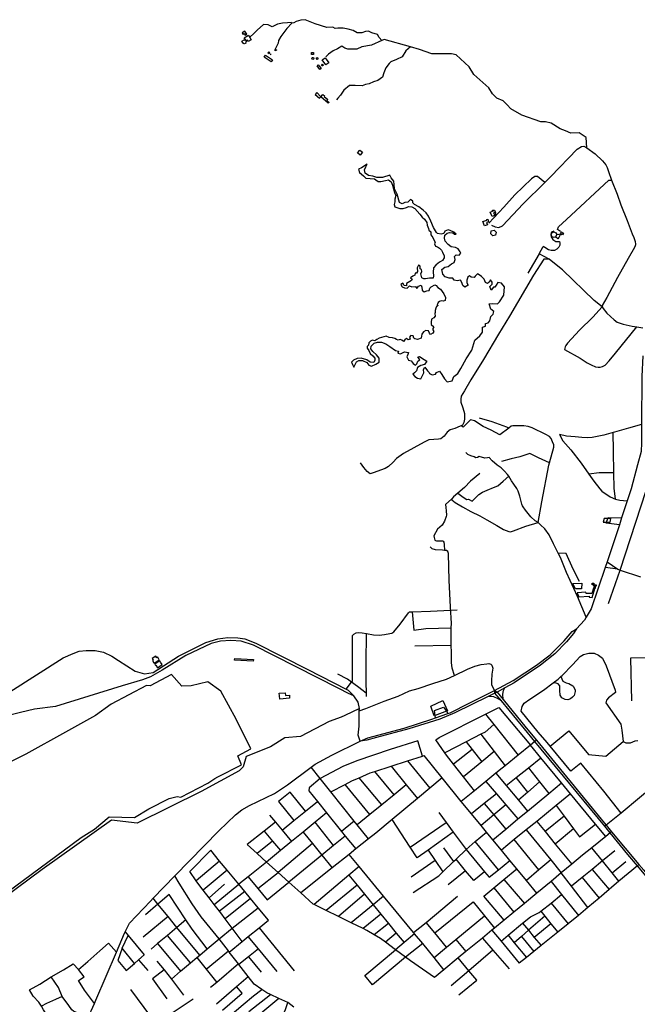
# Model space of a CAD drawing. Header units: millimetres. Extents: x 664923 to 767831, y 3118803 to 3207600.
# Tile 79 of 256: x 721449 to 723628, y 3142895 to 3146370. Entities that reach past the tile are written whole.
import ezdxf

# ---------------------------------------------------------------- set-up
doc = ezdxf.new("R2010")
doc.units = ezdxf.units.MM
for name, color, linetype in [('buildings', 5, 'Continuous'), ('roads_2', 2, 'Continuous'), ('roads_3', 3, 'Continuous'), ('water', 7, 'Continuous')]:
    doc.layers.add(name, color=color, linetype=linetype)

msp = doc.modelspace()

# ---------------------------------------------------------------- linework, layer by layer
at = {"layer": 'buildings'}
for points in [[(722241.45, 3146321.18), (722244.93, 3146315.51), (722250.64, 3146318.97), (722243.74, 3146330.22), (722233.36, 3146323.92), (722236.78, 3146318.34), (722241.45, 3146321.18)], [(722245.47, 3146299.81), (722241.39, 3146306.61), (722255.87, 3146315.22), (722265.61, 3146299), (722255.35, 3146292.9), (722253.82, 3146295.44), (722252.26, 3146298.07), (722248.03, 3146295.55), (722245.47, 3146299.81)], [(722233.12, 3146294.56), (722241.2, 3146299.33), (722242.1, 3146297.82), (722245.47, 3146299.81), (722248.03, 3146295.55), (722252.26, 3146298.07), (722253.82, 3146295.44), (722245.6, 3146290.57), (722247.34, 3146287.66), (722242.13, 3146284.58), (722241.32, 3146285.94), (722239.76, 3146285.02), (722238.77, 3146286.67), (722238.08, 3146286.26), (722233.12, 3146294.56)], [(722315.94, 3146244.66), (722340.31, 3146228.11), (722335.72, 3146221.42), (722311.36, 3146237.98), (722315.94, 3146244.66)], [(722324.81, 3146253.18), (722326.4, 3146255.17), (722327.69, 3146256.8), (722331.47, 3146253.82), (722330.33, 3146252.38), (722328.59, 3146250.19), (722324.81, 3146253.18)], [(722351.63, 3146265.56), (722355.38, 3146263.9), (722353.78, 3146260.3), (722350.03, 3146261.95), (722351.63, 3146265.56)], [(722478.82, 3146254.87), (722485.79, 3146254.86), (722485.79, 3146247.28), (722478.81, 3146247.29), (722478.82, 3146254.87)], [(722486.59, 3146233.47), (722485.57, 3146231.16), (722483, 3146230.05), (722480.39, 3146231.06), (722479.32, 3146233.08), (722479.27, 3146233.62), (722480.29, 3146236.22), (722482.86, 3146237.33), (722483.01, 3146237.33), (722485.48, 3146236.31), (722486.59, 3146233.76), (722486.59, 3146233.47)], [(722494.81, 3146234.42), (722498.38, 3146236.93), (722501.62, 3146232.37), (722498.04, 3146229.85), (722494.81, 3146234.42)], [(722497.93, 3146207.1), (722502.48, 3146210.57), (722511.96, 3146198.26), (722507.42, 3146194.8), (722497.93, 3146207.1)], [(722518.5, 3146208.09), (722518.09, 3146207.74), (722516.53, 3146207.23), (722514.52, 3146208.01), (722513.66, 3146209.98), (722513.67, 3146210.27), (722514.45, 3146211.97), (722516.42, 3146212.83), (722518.36, 3146212.11), (722518.42, 3146212.05), (722519.29, 3146210.09), (722518.5, 3146208.09)], [(722516.1, 3146228.54), (722526.14, 3146235.84), (722539.28, 3146217.95), (722529.23, 3146210.65), (722516.1, 3146228.54)], [(722497.33, 3146112.8), (722491.4, 3146106.56), (722506.07, 3146092.76), (722511.77, 3146098.47), (722497.33, 3146112.8)], [(722511.77, 3146098.47), (722518.77, 3146106.33), (722524.58, 3146101.21), (722523.19, 3146099.67), (722535.88, 3146088.48), (722532.79, 3146085.01), (722540.12, 3146078.54), (722537.58, 3146075.69), (722511.77, 3146098.47)], [(722648.34, 3145910.17), (722658.14, 3145902.19), (722649.91, 3145892.18), (722640.1, 3145900.15), (722648.34, 3145910.17)], [(723109.02, 3145691.11), (723120.74, 3145696.03), (723116.6, 3145695.9), (723116.69, 3145698), (723123.38, 3145698.06), (723126.81, 3145690.14), (723124.43, 3145688.88), (723123.56, 3145690.38), (723120.53, 3145688.49), (723122.76, 3145683.91), (723124.83, 3145679.65), (723116.05, 3145675.65), (723109.02, 3145691.11)], [(723083.19, 3145658.1), (723097, 3145662.64), (723096.24, 3145664.92), (723099.91, 3145666.13), (723102.98, 3145656.89), (723096.2, 3145654.66), (723099.09, 3145645.95), (723088.39, 3145642.43), (723083.19, 3145658.1)], [(723112.5, 3145625.35), (723122.13, 3145627.75), (723129.95, 3145620.74), (723127.05, 3145610.21), (723117.67, 3145607.94), (723110.6, 3145614.95), (723112.5, 3145625.35)], [(723340.53, 3145604.76), (723339.35, 3145603.72), (723333.72, 3145601.81), (723326.78, 3145604.5), (723323.85, 3145610.58), (723323.8, 3145611.3), (723326.52, 3145618.19), (723332.57, 3145621.11), (723333.35, 3145621.15), (723340.27, 3145618.45), (723343.25, 3145611.67), (723340.53, 3145604.76)], [(723343.25, 3145611.67), (723357.83, 3145614), (723359.05, 3145615.51), (723356.52, 3145618.05), (723360.55, 3145621.33), (723362.45, 3145619.27), (723367.71, 3145616.66), (723363.72, 3145611.53), (723361.2, 3145613.96), (723358.9, 3145611.2), (723353.81, 3145611.1), (723353.42, 3145605.79), (723351.27, 3145601.32), (723346.64, 3145597.28), (723339.35, 3145603.72), (723340.53, 3145604.76), (723343.25, 3145611.67)], [(723533.98, 3144609.75), (723510.97, 3144610.12), (723507, 3144596.99), (723531.23, 3144596.66), (723533.98, 3144609.75)], [(723432.46, 3144381.62), (723430.82, 3144361.95), (723409.46, 3144361.17), (723400.54, 3144380.76), (723432.46, 3144381.62)], [(723475.43, 3144363.82), (723473.23, 3144363.85), (723467.61, 3144345.66), (723446.6, 3144344.8), (723446.24, 3144349.74), (723415.32, 3144348.09), (723421.21, 3144333.77), (723457.46, 3144335.43), (723457.6, 3144332.86), (723467.76, 3144331.29), (723477.49, 3144362.64), (723475.45, 3144362.54), (723475.43, 3144363.82)], [(723468.05, 3144381.92), (723473.86, 3144382.15), (723474.1, 3144376.25), (723468.29, 3144376.02), (723468.05, 3144381.92)], [(723474.1, 3144376.25), (723482.54, 3144376.24), (723482.55, 3144370.6), (723474.25, 3144370.6), (723474.1, 3144376.25)], [(723475.35, 3144367.92), (723479.38, 3144368.24), (723479.35, 3144362.75), (723477.49, 3144362.64), (723475.45, 3144362.54), (723475.43, 3144363.82), (723475.35, 3144367.92)], [(721941.49, 3144111.01), (721935.97, 3144120.34), (721933.14, 3144118.54), (721929.22, 3144124.63), (721916.25, 3144116.36), (721920.22, 3144110.2), (721917.49, 3144108.46), (721922.43, 3144100.81), (721923.25, 3144099.68), (721941.49, 3144111.01)], [(721943.65, 3144107.28), (721925.49, 3144096.03), (721928.38, 3144091.48), (721929.27, 3144092.04), (721934.79, 3144083.37), (721951.92, 3144094.18), (721946.22, 3144103.13), (721946.14, 3144103.35), (721943.65, 3144107.28)], [(722207.56, 3144115.95), (722273.48, 3144112.77), (722273.2, 3144106.98), (722207.28, 3144110.16), (722207.56, 3144115.95)], [(722364.11, 3143993.18), (722385.48, 3143995.19), (722386.4, 3143985.56), (722400.22, 3143986.65), (722401.21, 3143975.4), (722366.12, 3143972.32), (722365.12, 3143983.55), (722365.03, 3143983.55), (722364.11, 3143993.18)]]:
    msp.add_lwpolyline(points, close=True, dxfattribs=at)
at = {"layer": 'roads_2'}
for points in [[(723646.97, 3145183.42), (723643.11, 3145111.19), (723642.17, 3144941.11), (723641.82, 3144876.83), (723641.25, 3144846.31), (723628.8, 3144799.87), (723605.92, 3144714.51), (723592.17, 3144672.69), (723572.22, 3144612.09), (723564.39, 3144587.88), (723521.37, 3144457.57), (723514.31, 3144436.8), (723464.37, 3144290.75), (723447.56, 3144262.08), (723441.04, 3144250.96), (723412.97, 3144220.65)], [(723123.36, 3144003.16), (723189.82, 3144038.63), (723271.79, 3144092.25), (723320.6, 3144128.76), (723369.35, 3144178.55), (723397.75, 3144210.83), (723412.97, 3144220.65)], [(723412.97, 3144220.65), (723402.71, 3144203.99), (723377.74, 3144174.86), (723336.97, 3144132.73), (723285.7, 3144092.71), (723193.46, 3144030.43), (723159.88, 3144012.7), (723133.12, 3143997.44)], [(721688.89, 3142844.64), (721712.68, 3142897.91), (721718, 3142909.82), (721790.06, 3143079.21), (721818.69, 3143146.51), (721820.8, 3143150.66), (721836.91, 3143182.25), (721910.2, 3143259.89), (721919.6, 3143269.57), (721996.26, 3143348.51), (722151.39, 3143508.21), (722210.3, 3143564.06), (722233.23, 3143582.19), (722259.77, 3143596.86), (722348.45, 3143638.91), (722393.54, 3143670.01), (722476.97, 3143732.06), (722491.29, 3143742.72), (722550.19, 3143775.28), (722649.95, 3143824.05)]]:
    msp.add_lwpolyline(points, dxfattribs=at)
at = {"layer": 'roads_3'}
for points in [[(722726.47, 3146297.01), (722717.46, 3146307.48), (722711.29, 3146318.53), (722691.55, 3146324.09), (722679.89, 3146329.45), (722668.69, 3146328.89), (722656.5, 3146324.13), (722639.68, 3146323.81), (722625.86, 3146331.56), (722607.89, 3146336.46), (722590.3, 3146340.3), (722571.37, 3146339.95), (722561.58, 3146338.72), (722553.06, 3146343.79), (722532.04, 3146343.04), (722490.78, 3146355.86), (722456.51, 3146370.22), (722440.78, 3146368.52), (722424.73, 3146364.03), (722416.41, 3146359), (722408.73, 3146357.45), (722406.85, 3146360.63), (722393.98, 3146358.92), (722376.16, 3146357.84), (722358.87, 3146354.31), (722339.97, 3146344.58), (722325.95, 3146351.71), (722309.31, 3146353.61), (722287.13, 3146333.23), (722275.21, 3146321.41), (722261.08, 3146308.57)], [(722408.73, 3146357.45), (722391, 3146339.43), (722370.71, 3146310.45), (722362.2, 3146297.3), (722360.64, 3146286.81), (722347.37, 3146260.97)], [(723450.08, 3145918.32), (723446.6, 3145954.76), (723422.8, 3145971.4), (723393.37, 3145969.8), (723374.29, 3145978.16), (723354.88, 3145984.76), (723323.29, 3146005.09), (723303.22, 3146009.94), (723287.44, 3146009.98), (723220.74, 3146033.49), (723181.76, 3146055.77), (723168.51, 3146069.81), (723153.88, 3146083.83), (723132.32, 3146092.84), (723116.25, 3146108.58), (723103.58, 3146129.61), (723050.45, 3146177.09), (723034.86, 3146204.35), (722988.15, 3146246), (722972.3, 3146249.89), (722902.88, 3146250.32), (722859.84, 3146264.5), (722828.1, 3146274.36), (722734.71, 3146300.85), (722726.47, 3146297.01), (722690.23, 3146280.13), (722656.34, 3146273.91), (722638.25, 3146266.24), (722606.71, 3146265.64), (722595.77, 3146269.97), (722585.13, 3146276.4), (722570.22, 3146267.75), (722554.24, 3146259.77), (722537.98, 3146248.3), (722528.7, 3146239.06)], [(722828.1, 3146274.36), (722811.52, 3146260.15), (722798.25, 3146239.32), (722777.76, 3146229.17), (722758.62, 3146221.83), (722752.07, 3146215.78), (722740.79, 3146200.23), (722733.07, 3146182.29), (722729.15, 3146167.22), (722712.53, 3146156.1), (722697.21, 3146150.92), (722682.26, 3146144.36), (722668.63, 3146142.01), (722657.16, 3146136.57), (722632.95, 3146137.5), (722611.91, 3146137.8), (722592.24, 3146121.74), (722580.31, 3146103.73), (722571.4, 3146092.74), (722566.93, 3146087.73)], [(722336.04, 3146249.95), (722332.44, 3146245.7)], [(723301.33, 3145795.59), (723322.35, 3145816.6), (723415.86, 3145913.35), (723430.51, 3145922.46), (723439.36, 3145924.22), (723450.08, 3145918.32), (723479.46, 3145896.9), (723505.29, 3145872.16), (723516.43, 3145857.71), (723520.71, 3145848.42), (723526.29, 3145834.35), (723536.53, 3145804.26), (723556.3, 3145754.9), (723569.35, 3145716.7), (723591.4, 3145662.08), (723609.69, 3145615.09), (723615.01, 3145601.97), (723619.6, 3145587.67), (723620.82, 3145578.44), (723620.61, 3145575.64), (723619.41, 3145571.7), (723617.29, 3145566.56), (723595.35, 3145527.61), (723558.19, 3145460.47), (723519.74, 3145389.38), (723503.53, 3145361.38), (723503.1, 3145356.61), (723506.81, 3145350.56), (723520.62, 3145334.17), (723545.49, 3145310.52), (723556.05, 3145303.07), (723577.19, 3145296.16), (723609.8, 3145288.11), (723626.21, 3145285.98), (723646.88, 3145283.3)], [(723301.33, 3145795.59), (723275.3, 3145816.32), (723266.03, 3145817.01), (723254.82, 3145809.06), (723195.63, 3145752.16), (723156.56, 3145708.78), (723104.03, 3145651.88)], [(723113.31, 3145644.69), (723126.39, 3145639.17), (723138.78, 3145636.7), (723152.14, 3145642.23), (723225.51, 3145719.8), (723301.33, 3145795.59)], [(723356.4, 3145623.12), (723346.62, 3145630.09), (723349.08, 3145638.86), (723377.43, 3145665.07), (723526.7, 3145803.52), (723536.53, 3145804.26)], [(723130.08, 3145680.73), (723126.83, 3145686.93)], [(723333.26, 3145623.42), (723324.89, 3145619.93), (723322.19, 3145612.23), (723323.84, 3145603.39), (723329.1, 3145594.61), (723340, 3145588.03), (723347.09, 3145587.18), (723353.03, 3145587.42), (723354.59, 3145583.13), (723354.38, 3145574.75), (723350.31, 3145567.02), (723343.76, 3145560.11), (723334.91, 3145556.01), (723323.62, 3145556.04), (723313.91, 3145558.56), (723301.13, 3145565.84), (723295.83, 3145569.34)], [(723280.97, 3145543.61), (723241.1, 3145475.73)], [(723316.4, 3145524.92), (723280.97, 3145543.61), (723295.83, 3145569.34)], [(723503.1, 3145356.61), (723475.93, 3145379.17), (723363.53, 3145487.92), (723335.61, 3145509.57), (723316.4, 3145524.92), (723297.48, 3145525.15), (723261.3, 3145469.05), (723176.76, 3145324.08), (723138.32, 3145260.43), (723084.64, 3145170.65), (723040.88, 3145098.76), (723017.66, 3145060.9), (723006.07, 3145041.3), (723004.89, 3145031.08), (723005.44, 3145020.2), (723011.62, 3145000.59), (723017.82, 3144980.31), (723018.54, 3144960.26), (723016.03, 3144948.3), (723010.72, 3144939.71), (723006.12, 3144937.2), (723002.94, 3144935.47), (722984.28, 3144927.64), (722967.63, 3144922.56), (722957.18, 3144914.55), (722945.82, 3144900.73), (722934.38, 3144891.33), (722926.19, 3144890.16), (722909.47, 3144888.81), (722892.06, 3144887.81), (722875.8, 3144879.68), (722802.71, 3144839.86), (722778.09, 3144822.06), (722766.38, 3144808.58), (722749.91, 3144793.3), (722737.74, 3144786.27), (722696.33, 3144770.52), (722685.78, 3144767.94), (722674.36, 3144775.21), (722662.47, 3144789.61), (722650.88, 3144806.05)], [(723503.1, 3145356.61), (723470.58, 3145320.38), (723423.87, 3145274.08), (723381, 3145228.8), (723374.88, 3145220.28), (723373.04, 3145215.21), (723371.29, 3145206.04), (723425.73, 3145175.82), (723451.17, 3145159.49), (723464.34, 3145152.29), (723480.17, 3145145.61), (723489.14, 3145144.11), (723496.38, 3145144.48), (723504.31, 3145146.56), (723513.65, 3145151.06), (723527.86, 3145165.99), (723551.02, 3145193.34), (723626.21, 3145285.98)], [(723174.69, 3144928.99), (723143.04, 3144905.27), (723111.63, 3144921.34), (723084.02, 3144935.11), (723053.24, 3144954.25), (723039.14, 3144958.4), (723012.98, 3144931.72), (723006.12, 3144937.2)], [(723447.56, 3144262.08), (723416.56, 3144334.7), (723378.06, 3144418.94), (723356.21, 3144472.22), (723348.64, 3144487.45), (723332.42, 3144520.04), (723316.08, 3144552.35), (723301.68, 3144573.16), (723285.7, 3144587.14), (723277.35, 3144595.47), (723290.32, 3144668.45), (723315.53, 3144798.42), (723317.56, 3144805.85), (723332.79, 3144861.28), (723332.96, 3144870.12), (723328.67, 3144879.89), (723323.65, 3144892.38), (723317.36, 3144899.73), (723305.29, 3144905.96), (723256.67, 3144929.52), (723242.91, 3144934.69), (723226.81, 3144936.77), (723188.9, 3144936.38), (723182.41, 3144936.26), (723174.69, 3144928.99), (723166.77, 3144932.57), (723115.86, 3144950.98), (723070.51, 3144964.06)], [(723642.17, 3144941.11), (723596.15, 3144928.71), (723546.87, 3144914.52), (723542.02, 3144913.21), (723509.15, 3144904.29), (723485.68, 3144898.74), (723468.65, 3144895.7), (723453.31, 3144894.39), (723431.42, 3144895.34), (723408.15, 3144897.62), (723377.36, 3144900.09), (723352.63, 3144906.76), (723365.36, 3144884.23), (723393.63, 3144852.47), (723430.07, 3144804.9), (723456.04, 3144766.9), (723473.63, 3144741.16), (723494.97, 3144714.71), (723501.96, 3144706.35), (723531.39, 3144686.51), (723550.34, 3144678.03), (723565.42, 3144674.92), (723592.17, 3144672.69)], [(723544.7, 3144770.52), (723543.22, 3144848.71), (723542.02, 3144913.21)], [(723072.35, 3144769.21), (723039.29, 3144742.15), (723018.45, 3144719.65), (722994.31, 3144699.17), (722978.74, 3144685.97), (722972.83, 3144679.37), (722973.86, 3144676.03), (722985.65, 3144666.15), (723010.82, 3144650.77), (723040.61, 3144634.27), (723072.29, 3144619.73), (723096.47, 3144605.04), (723131.88, 3144585.29), (723155.1, 3144571.3), (723174.57, 3144563.99), (723180.13, 3144563.37), (723191.43, 3144566.47), (723234.61, 3144582.67), (723277.35, 3144595.47), (723266.91, 3144601.88), (723252.47, 3144615.88), (723233.06, 3144639.3), (723224.48, 3144650.53), (723222.02, 3144654.21), (723220.36, 3144660.3), (723213.35, 3144688.21), (723207.7, 3144706.8), (723202.4, 3144716.21), (723191.69, 3144731.14), (723184.29, 3144743.4), (723173.96, 3144759.25), (723169.86, 3144765.56), (723159.22, 3144777.08), (723147.72, 3144789.27), (723133.7, 3144798.35), (723115.66, 3144812.96), (723105.19, 3144824.83), (723099.74, 3144824.05), (723089.68, 3144823.18), (723086.09, 3144823.62), (723073.36, 3144827.8), (723069.76, 3144828.58), (723063.83, 3144825.75), (723058.56, 3144824.46), (723052.03, 3144827.06), (723040.68, 3144831.09), (723029.64, 3144836.31), (723022.35, 3144842.97)], [(723317.56, 3144805.85), (723278.79, 3144824.28), (723248.79, 3144839.58), (723213.27, 3144827.6), (723182.25, 3144820.04), (723148.36, 3144810.51)], [(722994.31, 3144699.17), (723013.16, 3144684.69), (723025.94, 3144677.45), (723032.43, 3144677.91), (723044.52, 3144670.99), (723068, 3144694.56), (723081.86, 3144702.99), (723097.8, 3144709.75), (723120.87, 3144719.38), (723135.11, 3144725.77), (723154.29, 3144741.09), (723173.96, 3144759.25)], [(723550.34, 3144678.03), (723546.07, 3144716.47), (723544.7, 3144770.52), (723493.42, 3144770.57), (723456.04, 3144766.9)], [(722972.83, 3144679.37), (722950.44, 3144659.83), (722951.66, 3144649.31), (722953.95, 3144636.43), (722954.92, 3144621.49), (722952.96, 3144616.68), (722947.81, 3144599.92), (722939.16, 3144586.83), (722922.88, 3144571.85), (722910.25, 3144548.67), (722910.85, 3144542.67), (722913.08, 3144533.45), (722915.83, 3144532.12), (722919.64, 3144531.66), (722935.17, 3144531.53), (722939.98, 3144531.3), (722942.78, 3144530.39), (722944.65, 3144526.82), (722946.15, 3144518.07), (722947.55, 3144497.45)], [(723526.31, 3144310.44), (723566.77, 3144427.84), (723658.96, 3144708.24)], [(723564.39, 3144587.88), (723518.18, 3144593.94), (723524.38, 3144613.24), (723572.22, 3144612.09)], [(722982.76, 3144055.6), (722974.74, 3144081.97), (722972.32, 3144101.64), (722971.62, 3144138.67), (722971.2, 3144161.33), (722970.56, 3144194.74), (722971.58, 3144223.93), (722972.11, 3144239.29), (722968.95, 3144298.37), (722964.45, 3144391.41), (722961.97, 3144486.87), (722959.46, 3144493.28), (722954.61, 3144496.59), (722947.55, 3144497.45), (722940.23, 3144498.36), (722916.29, 3144499.26), (722903.93, 3144503.1), (722896.95, 3144510.11)], [(723423.24, 3144387.08), (723401.21, 3144431.21), (723376.57, 3144486.86), (723348.64, 3144487.45)], [(723558.47, 3144430.61), (723514.31, 3144436.8)], [(723521.37, 3144457.57), (723558.47, 3144430.61)], [(723558.47, 3144430.61), (723566.77, 3144427.84), (723639.06, 3144403.67)], [(722600.34, 3144008.07), (722619.77, 3144031.94), (722622.59, 3144036.08), (722622.86, 3144047.14), (722623.58, 3144111.33), (722622.54, 3144179.8), (722623.42, 3144196.64), (722627.43, 3144201.77), (722636.04, 3144206.49), (722645.68, 3144208.12), (722657.3, 3144206.66), (722672.85, 3144203.64), (722696.82, 3144198.99), (722717.61, 3144198.18), (722735.94, 3144199.97), (722755.2, 3144203.69), (722761.92, 3144205.75), (722768.85, 3144210.21), (722790.56, 3144237.29), (722820.01, 3144276.78), (722823.82, 3144279.98), (722833.23, 3144280.64), (722898.42, 3144282.59), (722991.82, 3144287.48)], [(722833.23, 3144280.64), (722839.4, 3144216.07), (722881.35, 3144222.16), (722971.58, 3144223.93)], [(721414.72, 3143998.69), (721601.96, 3144117.68), (721637.52, 3144134.01), (721658.95, 3144141.46), (721683.36, 3144143.86), (721715.17, 3144144.64), (721744.39, 3144138.29), (721774.54, 3144124.01), (721797.64, 3144109.25), (721856.21, 3144070.7), (721888.83, 3144061.66), (721919.58, 3144066.89), (722009.32, 3144123.62), (722105.12, 3144172.2), (722147.74, 3144185.77), (722183.81, 3144190.39), (722218.42, 3144188.48), (722242.8, 3144185.2), (722282.38, 3144170.43), (722465.53, 3144076.78), (722600.34, 3144008.07), (722607.57, 3144004.38), (722627.23, 3143984.45)], [(722672.83, 3143981.21), (722672.87, 3143992.03), (722671.59, 3144034.07), (722671.05, 3144100.87), (722672.85, 3144203.64)], [(722627.23, 3143984.45), (722608.87, 3143991.96), (722575.29, 3144009.4), (722273.41, 3144163.26), (722230.68, 3144176.64), (722193.74, 3144179.83), (722157.47, 3144176.64), (722124.1, 3144168.51), (722034.93, 3144125.96), (721951.78, 3144074.93), (721910.59, 3144051.31), (721882.47, 3144040.31), (721810.96, 3144019.55), (721575.6, 3143946.85), (721501.46, 3143937.46), (721452.03, 3143925.57), (721305.2, 3143889.25)], [(722971.2, 3144161.33), (722842.9, 3144158.91)], [(723570.63, 3143569.97), (723509.38, 3143647.52), (723428.2, 3143746.24), (723392.95, 3143718.44), (723319.62, 3143806.58), (723309.41, 3143818.85), (723277.77, 3143855.77), (723218.14, 3143929.7), (723221.89, 3143946.51), (723229, 3143958.57), (723248.48, 3143972.21), (723296.43, 3144004.11), (723330.9, 3144030.31), (723348.1, 3144043.38), (723357.35, 3144052.02), (723361.98, 3144056.34), (723398.6, 3144093.99), (723425.52, 3144122.78), (723437.58, 3144129.75), (723456.83, 3144134.15), (723475.01, 3144134.69), (723491.21, 3144127.11), (723504.74, 3144117.35), (723518.02, 3144089.71), (723549.83, 3144004.1), (723550.17, 3143996.21), (723525.57, 3143977.46), (723518.58, 3143969.06), (723517.02, 3143959.22), (723569.12, 3143884.19), (723572.81, 3143863.47), (723577.25, 3143822.77), (723587.4, 3143817.95), (723603.27, 3143818.06), (723620.34, 3143825.31), (723629.61, 3143826.07)], [(722647.04, 3143931.34), (722669.6, 3143939.56), (722735.06, 3143964.93), (722783.58, 3143983.19), (722823.55, 3144001.27), (722854.14, 3144009.67), (722906.42, 3144027.31), (722954.32, 3144042.49), (722982.76, 3144055.6), (723028.12, 3144078.21), (723054.92, 3144088.25), (723076.66, 3144094.78), (723096.77, 3144097.53), (723104.28, 3144097.67), (723110.47, 3144096.09), (723114.99, 3144091.75), (723117.58, 3144081.27), (723113.88, 3144060.12), (723112.95, 3144036.66), (723113.55, 3144023.08), (723123.36, 3144003.16)], [(723661.92, 3144117.94), (723603.94, 3144116.53), (723607.59, 3143966.12)], [(722672.87, 3143992.03), (722660.38, 3144001.16), (722640.5, 3144017.37), (722619.77, 3144031.94), (722605.23, 3144042.66), (722570.84, 3144060.29)], [(723357.35, 3144052.02), (723365.17, 3144036.44), (723377.2, 3144029.73), (723385.86, 3144027.59), (723400.11, 3144019.14), (723402.05, 3144017.27), (723407.9, 3144004.6), (723408.42, 3143998.89), (723404.57, 3143985.62), (723399.07, 3143979.4), (723392.34, 3143974.09), (723382.16, 3143969.82), (723373.66, 3143970.88), (723360.96, 3143977.18), (723355.31, 3143986.6), (723354.05, 3144002.63), (723353.87, 3144019.09), (723348.27, 3144026.19), (723337.41, 3144029.39), (723330.9, 3144030.31)], [(722649.95, 3143824.05), (722643.36, 3143845.34), (722646.55, 3143877.15), (722647.04, 3143931.34), (722647.1, 3143938.82), (722642.56, 3143961.54), (722627.23, 3143984.45)], [(722649.95, 3143824.05), (722676.71, 3143835.83), (722694.86, 3143840.92), (722804.71, 3143870.49), (722902.35, 3143901.38), (722916.02, 3143906.23), (722959.76, 3143921.74), (722967.66, 3143924.55), (723034.52, 3143957.93), (723123.36, 3144003.16)], [(723133.12, 3143997.44), (723125.54, 3143993.7), (723102.02, 3143982.07), (722983.67, 3143923.58), (722931.11, 3143901.23), (722821.9, 3143867.81), (722708.21, 3143836.62), (722673.58, 3143827.12), (722649.95, 3143824.05)], [(723148.82, 3143966.44), (723137.23, 3143973.22), (723122.02, 3143980.25), (723110.77, 3143982.15), (723102.02, 3143982.07)], [(723123.36, 3144003.16), (723133.12, 3143997.44), (723154.41, 3143970.73), (723235.47, 3143871.74), (723271.67, 3143827.5), (723500.23, 3143548.28), (723517.38, 3143527.73), (723536.74, 3143504.52), (723633.06, 3143389.06), (723650.02, 3143368.75), (723653.8, 3143364.31), (723672.12, 3143342.74), (723697.76, 3143312.56), (723730.13, 3143274.47), (723737.42, 3143265.37), (723757.73, 3143240.03), (723870.46, 3143099.43), (723873.33, 3143095.84), (723891.29, 3143086.12), (723974.63, 3143061.03), (723996.1, 3143053.56), (724019.4, 3143026.14)], [(724019.4, 3143026.14), (723995.63, 3143040.57), (723982.92, 3143048.03), (723913.54, 3143069.14), (723901.42, 3143072.84), (723887.13, 3143077.65), (723881.97, 3143079.39), (723873.17, 3143086.54), (723864.87, 3143093.3), (723740.86, 3143249.28), (723627.64, 3143384.47), (723594.64, 3143423.88), (723531.76, 3143500.48), (723512.71, 3143523.69), (723266.69, 3143823.44), (723230.12, 3143867.99), (723148.82, 3143966.44), (723125.54, 3143993.7), (723123.36, 3144003.16)], [(723154.41, 3143970.73), (723152.96, 3143990.06), (723155.81, 3144003.2), (723159.88, 3144012.7)], [(722911.47, 3143913.43), (722899.44, 3143947.05), (722942.13, 3143967.95), (722957.8, 3143931.13), (722954.22, 3143929.76), (722915.03, 3143914.78), (722911.47, 3143913.43)], [(722647.1, 3143938.82), (722595.39, 3143914.68), (722582.92, 3143908.66), (722540.63, 3143893.21), (722440.14, 3143840.58), (722384.48, 3143836.38), (722334.07, 3143804.58), (722247.97, 3143769.47), (722237.08, 3143733.7), (722223.66, 3143719.85), (722088.86, 3143646.16), (721863.28, 3143534.69), (721772.64, 3143545.01), (721528.76, 3143370.94), (721211.34, 3143136.38), (721093.6, 3143049.42)], [(722916.02, 3143906.23), (722915.03, 3143914.78), (722912.78, 3143932.44), (722943.93, 3143944.68), (722954.22, 3143929.76), (722959.76, 3143921.74)], [(722916.71, 3143828.75), (722929.14, 3143836.88), (723092.07, 3143919.31), (723139.11, 3143943.11), (723250.45, 3143810.18)], [(723092.07, 3143919.31), (723121.19, 3143882.9), (723207.44, 3143775.1)], [(723121.19, 3143882.9), (723090.56, 3143856.1), (723075.43, 3143848.28), (723023.65, 3143821.52), (722948.6, 3143782.74)], [(723075.43, 3143848.28), (723122.88, 3143787.21), (723161.44, 3143737.57)], [(723319.62, 3143806.58), (723385.73, 3143861.07), (723455.17, 3143776.94), (723517.11, 3143770.89), (723577.25, 3143822.77)], [(722870.2, 3143771.14), (722852.94, 3143824.94), (722756.11, 3143794.17), (722638.71, 3143754.6), (722589.26, 3143734.6), (722508.59, 3143692.51)], [(723053.3, 3143649.38), (723014.75, 3143698.1), (722978.97, 3143743.32), (722954.26, 3143774.57), (722948.6, 3143782.74), (722916.71, 3143828.75)], [(723271.67, 3143827.5), (723266.69, 3143823.44), (723250.45, 3143810.18), (723207.44, 3143775.1), (723161.44, 3143737.57), (723150.36, 3143728.53), (723128.9, 3143711.03), (723093.12, 3143681.84), (723053.3, 3143649.38), (723006.33, 3143611.08)], [(723023.65, 3143821.52), (723044.68, 3143795.15), (723079.52, 3143751.48)], [(723515.95, 3143487.68), (723480.06, 3143531.28), (723392.19, 3143638.01), (723360.51, 3143676.5), (723286.97, 3143765.83), (723250.45, 3143810.18)], [(722546.41, 3143645.24), (722596.91, 3143671.52), (722620.88, 3143683.99), (722646.38, 3143695.2), (722684.96, 3143712.17), (722701.76, 3143717.51), (722758.95, 3143735.72), (722816.91, 3143754.18), (722870.2, 3143771.14), (722876.34, 3143773.1)], [(723273.47, 3143287.78), (723236.53, 3143332.49), (723202.64, 3143373.5), (723178.26, 3143403), (723148.04, 3143439.58), (723117.73, 3143476.26), (723095.77, 3143502.84), (723076.35, 3143526.33), (723042.36, 3143567.46), (723006.33, 3143611.08), (722939.49, 3143694.39), (722876.34, 3143773.1)], [(723044.68, 3143795.15), (722978.97, 3143743.32)], [(723122.88, 3143787.21), (723079.52, 3143751.48), (723014.75, 3143698.1)], [(722816.91, 3143754.18), (722895.97, 3143658.33)], [(723165.56, 3143667.16), (723200.29, 3143695.39), (723243.24, 3143730.3), (723286.97, 3143765.83)], [(722679.15, 3143479.31), (722639.76, 3143528.55), (722629.06, 3143541.93), (722546.41, 3143645.24), (722508.59, 3143692.51), (722476.97, 3143732.06)], [(722769.79, 3143635.14), (722701.76, 3143717.51)], [(722758.95, 3143735.72), (722812.68, 3143670.32), (722852.29, 3143622.11)], [(723128.9, 3143711.03), (723165.56, 3143667.16), (723208, 3143616.38), (723240.49, 3143577.51)], [(723243.24, 3143730.3), (723283.07, 3143680.03), (723315.36, 3143639.27)], [(722939.49, 3143694.39), (722895.97, 3143658.33), (722852.29, 3143622.11), (722762.54, 3143547.72), (722704.78, 3143499.84), (722679.15, 3143479.31), (722634.58, 3143443.63), (722610.98, 3143424.72), (722551.19, 3143376.85), (722440.73, 3143288.4)], [(722508.59, 3143692.51), (722470.32, 3143659.54), (722469.14, 3143648.89)], [(722684.33, 3143565.08), (722596.91, 3143671.52)], [(722812.68, 3143670.32), (722769.79, 3143635.14), (722726.76, 3143599.87), (722684.33, 3143565.08), (722639.76, 3143528.55)], [(722726.76, 3143599.87), (722646.38, 3143695.2)], [(723093.12, 3143681.84), (723130.73, 3143638.09), (723164.26, 3143599.07), (723206.72, 3143549.66)], [(723117.73, 3143476.26), (723163.42, 3143513.94), (723206.72, 3143549.66), (723240.49, 3143577.51), (723315.36, 3143639.27), (723360.51, 3143676.5)], [(723241.35, 3143644.66), (723200.29, 3143695.39)], [(723283.07, 3143680.03), (723241.35, 3143644.66), (723208, 3143616.38)], [(723700.31, 3143678.65), (723570.63, 3143569.97), (723517.38, 3143527.73), (723512.71, 3143523.69)], [(722402.87, 3143643.96), (722361.73, 3143610.74)], [(722457.2, 3143577.38), (722402.87, 3143643.96)], [(722469.14, 3143648.89), (722499.15, 3143611.66), (722531.63, 3143571.36), (722584.54, 3143505.72), (722597.68, 3143489.42), (722634.58, 3143443.63)], [(723130.73, 3143638.09), (723087.59, 3143603.61), (723042.36, 3143567.46)], [(723392.19, 3143638.01), (723341.74, 3143597.01), (723272.78, 3143540.95), (723235.55, 3143510.71), (723193.57, 3143476.58), (723148.04, 3143439.58)], [(722361.73, 3143610.74), (722416.26, 3143543.91)], [(722374.39, 3143509.67), (722416.26, 3143543.91), (722457.2, 3143577.38), (722499.15, 3143611.66)], [(723164.26, 3143599.07), (723121.41, 3143563.62), (723076.35, 3143526.33)], [(723087.59, 3143603.61), (723121.41, 3143563.62), (723163.42, 3143513.94)], [(722531.63, 3143571.36), (722490.8, 3143537.77), (722448.77, 3143503.22), (722407.95, 3143469.64), (722369.19, 3143437.77), (722319.88, 3143397.21), (722255.01, 3143345.61), (722221.56, 3143319.02)], [(722329.77, 3143562.92), (722350.82, 3143537.8), (722374.39, 3143509.67), (722407.95, 3143469.64)], [(722927.39, 3143572.2), (722953.23, 3143537.33), (722978.32, 3143503.49), (723023.79, 3143442.14)], [(723341.74, 3143597.01), (723369.31, 3143559.44), (723402.35, 3143514.42), (723423.07, 3143486.18)], [(722350.82, 3143537.8), (722311.88, 3143507), (722251.23, 3143459.03)], [(722556.4, 3143455.53), (722490.8, 3143537.77)], [(722629.06, 3143541.93), (722584.54, 3143505.72)], [(722851.04, 3143412.06), (722826.52, 3143449.64), (722762.54, 3143547.72)], [(722826.52, 3143449.64), (722953.23, 3143537.33)], [(723272.78, 3143540.95), (723302.02, 3143505.15), (723337.97, 3143461.16), (723396.21, 3143389.86)], [(723369.31, 3143559.44), (723302.02, 3143505.15)], [(723423.07, 3143486.18), (723480.06, 3143531.28)], [(722311.88, 3143507), (722341.18, 3143471.61), (722369.19, 3143437.77)], [(722448.77, 3143503.22), (722481.81, 3143462.46), (722514.98, 3143421.53), (722551.19, 3143376.85)], [(722836.44, 3143289.6), (722927.04, 3143349.32), (722941.36, 3143363.1), (722979.07, 3143399.29), (722988.1, 3143407.97), (723023.79, 3143442.14), (723055.57, 3143469.56), (723095.77, 3143502.84)], [(722978.32, 3143503.49), (722889.44, 3143439.64), (722851.04, 3143412.06)], [(723536.74, 3143504.52), (723531.76, 3143500.48), (723515.95, 3143487.68), (723467.12, 3143448.13), (723434.34, 3143421.57), (723396.21, 3143389.86), (723359.43, 3143359.26), (723323.47, 3143329.38), (723273.47, 3143287.78), (723229.2, 3143251.32), (723191.81, 3143220.53), (723157.53, 3143192.3), (723123.82, 3143164.53), (723114.91, 3143157.19), (723080.98, 3143129.24), (723022.97, 3143081.46), (722996.05, 3143059.28), (722944.89, 3143017.15), (722912.58, 3142990.54)], [(723235.55, 3143510.71), (723322.11, 3143404.88), (723359.43, 3143359.26)], [(723402.35, 3143514.42), (723337.97, 3143461.16)], [(722440.73, 3143288.4), (722398.8, 3143326.16), (722360.66, 3143360.5), (722319.88, 3143397.21), (722286.57, 3143427.21), (722251.23, 3143459.03)], [(722341.18, 3143471.61), (722286.57, 3143427.21)], [(722481.81, 3143462.46), (722360.66, 3143360.5)], [(722597.68, 3143489.42), (722556.4, 3143455.53), (722514.98, 3143421.53), (722398.8, 3143326.16)], [(723137.97, 3143370.22), (723055.57, 3143469.56)], [(723280.67, 3143369.82), (723193.57, 3143476.58)], [(722049.33, 3143363.71), (722122.93, 3143438.91)], [(722326.35, 3143191.88), (722290.41, 3143235.49), (722263.09, 3143268.64), (722242.79, 3143293.27), (722221.56, 3143319.02), (722180.81, 3143368.55), (722154.06, 3143401.06), (722122.93, 3143438.91)], [(722944.89, 3143017.15), (722910.48, 3143060.41), (722870.56, 3143110.55), (722841.6, 3143143.65), (722837.65, 3143148.47), (722732.11, 3143277.09), (722646.45, 3143381.49), (722610.98, 3143424.72)], [(722889.44, 3143439.64), (722914.43, 3143402.79), (722941.36, 3143363.1)], [(722944.27, 3143447.52), (722979.07, 3143399.29)], [(723023.79, 3143442.14), (723089.12, 3143363.32), (723105.37, 3143343.71), (723137.97, 3143370.22), (723178.26, 3143403)], [(723548.57, 3143436.62), (723504.95, 3143401.35), (723468.31, 3143371.73), (723432.9, 3143343.1), (723395.3, 3143312.7)], [(723562.95, 3143329.64), (723539.11, 3143359.11), (723504.95, 3143401.35), (723467.12, 3143448.13)], [(722154.06, 3143401.06), (722071.77, 3143331.77)], [(722914.43, 3143402.79), (722830.07, 3143343.67)], [(723050.93, 3143332.04), (723022.04, 3143366.96), (722988.1, 3143407.97)], [(723633.06, 3143389.06), (723627.64, 3143384.47), (723562.95, 3143329.64), (723528.25, 3143300.23), (723493.07, 3143270.42), (723453.62, 3143236.98), (723419.92, 3143209.01), (723383.18, 3143179.34), (723347.36, 3143150.45), (723287.98, 3143102.52), (723262.07, 3143081.6), (723236.43, 3143060.91), (723211.08, 3143040.44)], [(723322.11, 3143404.88), (723280.67, 3143369.82), (723236.53, 3143332.49)], [(723539.11, 3143359.11), (723587.34, 3143398.95)], [(722234.14, 3143117.02), (722199.12, 3143163.65), (722173.77, 3143197.42), (722158.02, 3143218.4), (722153.54, 3143224.18), (722134.91, 3143248.2), (722116.89, 3143271.44), (722096.52, 3143297.7), (722087.87, 3143308.87), (722071.77, 3143331.77), (722049.33, 3143363.71)], [(722180.81, 3143368.55), (722096.52, 3143297.7)], [(722289.68, 3143303.62), (722360.66, 3143360.5)], [(722646.45, 3143381.49), (722610.34, 3143350.98), (722487.77, 3143247.41)], [(723022.04, 3143366.96), (722960.5, 3143317)], [(723089.12, 3143363.32), (723050.93, 3143332.04)], [(723086.45, 3143277), (723121.34, 3143305.98), (723157.03, 3143335.61), (723202.64, 3143373.5)], [(723453.62, 3143236.98), (723395.3, 3143312.7), (723359.43, 3143359.26)], [(723468.31, 3143371.73), (723528.25, 3143300.23)], [(722416.02, 3142885.77), (722394.62, 3142901.91), (722363.54, 3142916.35), (722333.5, 3142930.3), (722320.76, 3142936.23), (722303.65, 3142947.73), (722276.39, 3142966.06), (722255.12, 3142993.47), (722222.53, 3143035.49), (722220.57, 3143038.06), (722188.54, 3143080), (722185.41, 3143084.1), (722152.63, 3143127.06), (722089.3, 3143203.76), (722057.21, 3143250.28), (722011.22, 3143322.96), (721996.26, 3143348.51)], [(722172, 3143319.45), (722116.89, 3143271.44)], [(722255.01, 3143345.61), (722289.68, 3143303.62), (722321.97, 3143264.53)], [(722321.97, 3143264.53), (722398.8, 3143326.16)], [(722610.34, 3143350.98), (722639.44, 3143315.46), (722665.37, 3143283.81), (722695.58, 3143246.94), (722722.72, 3143213.82), (722750.01, 3143180.49), (722777.49, 3143146.98), (722805.05, 3143113.34)], [(723157.03, 3143335.61), (723229.2, 3143251.32)], [(723323.47, 3143329.38), (723360.7, 3143282.92), (723419.92, 3143209.01)], [(723432.9, 3143343.1), (723493.07, 3143270.42)], [(722134.91, 3143248.2), (722221.56, 3143319.02)], [(722242.79, 3143293.27), (722153.54, 3143224.18)], [(722912.58, 3142990.54), (722827.19, 3143049.19), (722810.49, 3143061.82), (722774.79, 3143088.23), (722739.45, 3143114.71), (722721.93, 3143127.82), (722699.75, 3143140.8), (722673.21, 3143156.33), (722660.32, 3143162.65), (722618.39, 3143183.25), (722573.61, 3143205.25), (722530.28, 3143226.54), (722487.77, 3143247.41), (722484.18, 3143249.17), (722440.73, 3143288.4)], [(722639.44, 3143315.46), (722530.28, 3143226.54)], [(723121.34, 3143305.98), (723191.81, 3143220.53)], [(721975.95, 3143283.51), (721936.25, 3143249.1), (721892.93, 3143211.54)], [(722003.52, 3143166.91), (721972.25, 3143205.12), (721936.25, 3143249.1), (721919.6, 3143269.57)], [(722110.86, 3143091.7), (722057.55, 3143160.77), (722035.55, 3143193.87), (721975.95, 3143283.51)], [(722263.09, 3143268.64), (722173.77, 3143197.42)], [(722665.37, 3143283.81), (722573.61, 3143205.25)], [(722732.11, 3143277.09), (722695.58, 3143246.94), (722618.39, 3143183.25)], [(722837.65, 3143148.47), (722882.78, 3143184.24), (722993, 3143277.31)], [(722913.72, 3143147.37), (723048.46, 3143256.57), (723088.71, 3143207.42), (723123.82, 3143164.53)], [(723157.53, 3143192.3), (723086.45, 3143277)], [(723146.77, 3143118.51), (723171.8, 3143139.13), (723223.15, 3143181.42), (723250.25, 3143203.75), (723281.13, 3143219.17), (723286.98, 3143223.86), (723323.32, 3143252.98), (723360.7, 3143282.92)], [(723323.32, 3143252.98), (723383.18, 3143179.34)], [(722152.63, 3143127.06), (722199.12, 3143163.65), (722290.41, 3143235.49)], [(723286.98, 3143223.86), (723300.88, 3143206.96), (723323.11, 3143179.94), (723347.36, 3143150.45)], [(721972.25, 3143205.12), (721884.08, 3143132.08)], [(722035.55, 3143193.87), (722003.52, 3143166.91), (721970.18, 3143138.86), (721935.64, 3143109.8), (721912.65, 3143090.45)], [(722188.54, 3143080), (722234.14, 3143117.02), (722255.34, 3143134.24), (722293.85, 3143165.51), (722326.35, 3143191.88)], [(722722.72, 3143213.82), (722660.32, 3143162.65)], [(722750.01, 3143180.49), (722699.75, 3143140.8)], [(722954.92, 3143097.07), (722913.72, 3143147.37), (722882.78, 3143184.24)], [(722910.48, 3143060.41), (722954.92, 3143097.07), (722987.58, 3143124), (723088.71, 3143207.42)], [(723300.88, 3143206.96), (723243.43, 3143156.74), (723218.61, 3143135.04), (723193.39, 3143113)], [(723223.15, 3143181.42), (723243.43, 3143156.74), (723264.07, 3143131.62), (723287.98, 3143102.52)], [(721820.8, 3143150.66), (721831.41, 3143138.08), (721888.57, 3143070.25)], [(722084.25, 3143069.18), (722003.52, 3143166.91)], [(722293.85, 3143165.51), (722417.67, 3143013.31)], [(722777.49, 3143146.98), (722739.45, 3143114.71)], [(723114.91, 3143157.19), (723146.77, 3143118.51), (723211.08, 3143040.44)], [(723323.11, 3143179.94), (723264.07, 3143131.62)], [(721608.96, 3142778.93), (721585.01, 3142807.67), (721560.68, 3142836.79), (721533.18, 3142876), (721525.73, 3142888.67), (721516.95, 3142903.59), (721496.16, 3142924.74), (721483.44, 3142946.05), (721520, 3142967.03), (721560.73, 3142992.31), (721603.6, 3143017.19), (721637.18, 3143038.53), (721657.09, 3143018.62), (721689.71, 3143046.28), (721731.9, 3143083.84), (721762.82, 3143111.46), (721790.06, 3143079.21)], [(721854.48, 3143039.14), (721810.86, 3143093.6), (721831.41, 3143138.08)], [(722051.71, 3143041.63), (721970.18, 3143138.86)], [(721984.41, 3142984.67), (722016.74, 3143012.03), (722051.71, 3143041.63), (722073.66, 3143060.21), (722084.25, 3143069.18), (722110.86, 3143091.7), (722152.63, 3143127.06)], [(722357.09, 3143010.86), (722291.15, 3143090.81), (722255.34, 3143134.24)], [(722841.6, 3143143.65), (722805.05, 3143113.34), (722774.79, 3143088.23)], [(722987.58, 3143124), (723022.97, 3143081.46)], [(723080.98, 3143129.24), (723118.21, 3143086.43), (723175.7, 3143020.33)], [(723171.8, 3143139.13), (723193.39, 3143113), (723236.43, 3143060.91)], [(723218.61, 3143135.04), (723262.07, 3143081.6)], [(721810.86, 3143093.6), (721795.26, 3143049.52), (721824.51, 3143014.97), (721854.48, 3143039.14), (721868.54, 3143051.97), (721888.57, 3143070.25)], [(721935.64, 3143109.8), (722016.74, 3143012.03)], [(722106.36, 3143019.62), (722185.41, 3143084.1)], [(722291.15, 3143090.81), (722256.66, 3143063), (722222.53, 3143035.49)], [(722810.49, 3143061.82), (722694.01, 3142964.42), (722666.16, 3142997.39), (722774.79, 3143088.23)], [(722870.56, 3143110.55), (722810.49, 3143061.82)], [(723118.21, 3143086.43), (723033.35, 3143014.19), (722971.4, 3142960.8)], [(721868.54, 3143051.97), (721901.23, 3143014.57)], [(721933.34, 3143047.26), (721958.22, 3143016.76), (721984.41, 3142984.67), (722027.26, 3142927.77)], [(722073.66, 3143060.21), (722106.36, 3143019.62), (722143.94, 3142972.95)], [(722256.66, 3143063), (722300.35, 3143008.57)], [(723060.96, 3142980.83), (723033.35, 3143014.19), (722996.05, 3143059.28)], [(721712.68, 3142897.91), (721677.55, 3142945.04), (721656.79, 3142979.02), (721676.35, 3142992.83), (721657.09, 3143018.62)], [(721958.22, 3143016.76), (721917.82, 3142985.23), (721968.02, 3142914.55)], [(722220.57, 3143038.06), (722143.94, 3142972.95), (722122.08, 3142954.37)], [(721599.27, 3142922.95), (721585.47, 3142954.37), (721560.73, 3142992.31)], [(722143.11, 3142897.06), (722213.72, 3142957.84), (722255.12, 3142993.47)], [(722997.88, 3142929.18), (723060.96, 3142980.83)], [(721911.19, 3142853.02), (721840.64, 3142947.87)], [(722164.32, 3142874.91), (722233.61, 3142934.71), (722213.72, 3142957.84)], [(722363.54, 3142916.35), (722278.39, 3142845.89), (722236.65, 3142811.35), (722190.24, 3142854.43), (722236.95, 3142894.35), (722273.36, 3142925.48), (722303.65, 3142947.73)], [(721688.89, 3142844.64), (721667.49, 3142857), (721649.29, 3142866.52), (721638.68, 3142871.41), (721633.19, 3142876.38), (721622.7, 3142890.82), (721599.27, 3142922.95), (721575.14, 3142912.34), (721544.17, 3142898.31), (721525.73, 3142888.67)], [(721975.69, 3142851.02), (721987.34, 3142864.86), (722061.45, 3142914.27)], [(722257.91, 3142869.84), (722333.5, 3142930.3)], [(722266.78, 3142665.63), (722330.78, 3142784.39), (722337.77, 3142795.12), (722376.77, 3142854.88), (722386.4, 3142876.75), (722394.62, 3142901.91)]]:
    msp.add_lwpolyline(points, dxfattribs=at)
at = {"layer": 'water'}
msp.add_lwpolyline([(723157.05, 3145398.17), (723158.91, 3145428.02), (723148.04, 3145440.32), (723135.91, 3145442.49), (723129.79, 3145433.72), (723125.58, 3145426.43), (723120.25, 3145426.67), (723112.6, 3145415.65), (723106.9, 3145428.11), (723115.28, 3145436.78), (723116.16, 3145444.28), (723110.21, 3145451.98), (723104.88, 3145444.4), (723099.16, 3145439.53), (723091.92, 3145443.13), (723087.61, 3145453.94), (723077.51, 3145463.6), (723069.87, 3145470.25), (723063.33, 3145472.86), (723055.61, 3145465.57), (723051.61, 3145460.05), (723041.32, 3145461.9), (723035.09, 3145465.86), (723029.71, 3145461.33), (723026.83, 3145451.08), (723025.97, 3145441.88), (723031.26, 3145433.49), (723019.44, 3145426.13), (723012.16, 3145431.76), (723009.21, 3145442.93), (723004.27, 3145450.99), (722991.67, 3145448.37), (722981.72, 3145450.57), (722976.8, 3145457.96), (722963.46, 3145458.38), (722949.71, 3145462.2), (722941.67, 3145471.91), (722940.54, 3145477.67), (722938.61, 3145488.86), (722948.71, 3145497.21), (722960.63, 3145499.47), (722972.43, 3145508.19), (722981.91, 3145513.14), (722984.76, 3145524.41), (722983.2, 3145534.91), (722988.56, 3145540.8), (722998.84, 3145539.63), (723004.53, 3145545.86), (723003.07, 3145550.59), (722995.35, 3145560.99), (722986.04, 3145565.91), (722971.28, 3145569.03), (722960.2, 3145576.3), (722950.39, 3145589.04), (722947.12, 3145599.51), (722948.98, 3145609.75), (722956.35, 3145617.37), (722965.55, 3145618.91), (722976.85, 3145617.76), (722982.75, 3145613.44), (722988.88, 3145613.9), (722980.55, 3145620.89), (722967.46, 3145626.08), (722960.24, 3145628.66), (722949.05, 3145623.69), (722945.44, 3145616.14), (722936.27, 3145612.91), (722923.22, 3145616.07), (722918.73, 3145618.7), (722908.81, 3145637.21), (722898.82, 3145659.12), (722891.32, 3145676.66), (722882.56, 3145688.39), (722871.77, 3145698.39), (722857.54, 3145710.02), (722842.01, 3145717.55), (722835.4, 3145723.88), (722835.27, 3145730.34), (722827.32, 3145735.29), (722817.93, 3145725.93), (722807.35, 3145725.06), (722798.22, 3145720.12), (722788.9, 3145724.71), (722780.69, 3145754.21), (722771.15, 3145772.78), (722769.88, 3145788.62), (722768.7, 3145800.14), (722759.78, 3145811.99), (722755.24, 3145822), (722728.83, 3145812.84), (722708.52, 3145813.42), (722694.89, 3145818.45), (722679.38, 3145820.57), (722667.16, 3145828.03), (722664.99, 3145840.5), (722670.6, 3145850.69), (722674.77, 3145859.91), (722654.22, 3145847.5), (722644.64, 3145842.99), (722648.26, 3145830.56), (722661.57, 3145818.79), (722670.17, 3145811.26), (722700.43, 3145808.95), (722705.57, 3145805.2), (722713.18, 3145799.09), (722722.36, 3145799.26), (722739.69, 3145802.96), (722750.03, 3145805.32), (722759.85, 3145797.56), (722764.17, 3145786.59), (722770.7, 3145760.27), (722775.97, 3145750.03), (722772.36, 3145736.5), (722772.78, 3145726.89), (722770.05, 3145717.94), (722772.39, 3145709.57), (722789.89, 3145704.14), (722801.25, 3145704.11), (722813.28, 3145706.98), (722820.21, 3145710.95), (722832.55, 3145709.99), (722842.82, 3145703.93), (722860.61, 3145683.35), (722868.28, 3145673.4), (722876.63, 3145666.83), (722885.32, 3145654.97), (722886.22, 3145645.61), (722890.56, 3145633.19), (722892.35, 3145627.46), (722899.23, 3145621.81), (722899.67, 3145611.24), (722906.86, 3145601.52), (722910.4, 3145593.89), (722914.43, 3145585.08), (722911.64, 3145579.02), (722915.16, 3145571.39), (722922.47, 3145568.4), (722930.28, 3145564.46), (722936.95, 3145556.89), (722940.22, 3145549.99), (722946.03, 3145536.63), (722946.89, 3145529.44), (722941.02, 3145520.42), (722931.92, 3145516.17), (722925.01, 3145510.98), (722916.69, 3145503.62), (722908.87, 3145495.06), (722907.97, 3145479.17), (722908.93, 3145466.69), (722907.89, 3145457.78), (722894.12, 3145457.52), (722880.63, 3145455.57), (722874.1, 3145455.45), (722867.99, 3145459.18), (722863.86, 3145472.81), (722867.81, 3145481.05), (722866.95, 3145488.26), (722861.1, 3145491.5), (722861.42, 3145499.93), (722855.3, 3145504.14), (722851.61, 3145494.7), (722852.1, 3145481.72), (722849.08, 3145475.17), (722844.24, 3145475.56), (722842.93, 3145468.09), (722835.25, 3145465.05), (722827.38, 3145459.38), (722834, 3145454.45), (722831.19, 3145449.6), (722818.75, 3145443.11), (722813.03, 3145439.15), (722813.17, 3145431.46), (722805.67, 3145431.8), (722799.95, 3145440.35), (722793.02, 3145436.12), (722797.79, 3145427.32), (722805.83, 3145423.38), (722815.74, 3145423.09), (722824.06, 3145430.7), (722832.34, 3145427.25), (722845.12, 3145428.94), (722850.33, 3145421.59), (722855.98, 3145430.11), (722865.59, 3145432.93), (722867.88, 3145426.72), (722869.29, 3145416.17), (722875.68, 3145410.28), (722884.8, 3145413.58), (722893.97, 3145414.72), (722895.75, 3145422.2), (722900.48, 3145427.82), (722913.89, 3145434.33), (722917.8, 3145432.23), (722924.22, 3145424.9), (722933.5, 3145419.79), (722944.7, 3145402.93), (722950.76, 3145389.34), (722949.72, 3145379.71), (722943.73, 3145377.19), (722935.51, 3145377.52), (722929.5, 3145375.95), (722925.22, 3145371.79), (722921.98, 3145364.51), (722924.7, 3145361.2), (722918.72, 3145357.96), (722917.37, 3145352.41), (722914.62, 3145344.42), (722915, 3145337.45), (722913.15, 3145333.09), (722915.01, 3145324.23), (722910.28, 3145318.37), (722901.68, 3145313.41), (722900.43, 3145303.04), (722900.81, 3145295.12), (722910.41, 3145286.4), (722906.43, 3145279.84), (722906.5, 3145275.99), (722909.28, 3145269.31), (722906.73, 3145263.73), (722898.35, 3145259.48), (722894.64, 3145263.98), (722890.86, 3145271.85), (722882.13, 3145273.37), (722873.06, 3145268.14), (722867.88, 3145260.11), (722865.83, 3145253.58), (722864.76, 3145246.35), (722851.8, 3145242.02), (722842.34, 3145243.52), (722839.63, 3145246.6), (722837.55, 3145254.25), (722828.81, 3145256.01), (722824.58, 3145249.67), (722826.15, 3145243.22), (722819.19, 3145240.68), (722813.56, 3145244.65), (722807.59, 3145240.94), (722802.39, 3145234.59), (722796.5, 3145239.29), (722791.62, 3145241.6), (722784.18, 3145238.81), (722778.1, 3145241.1), (722771.75, 3145245.07), (722763.96, 3145248.05), (722751.85, 3145249.02), (722741.37, 3145253.63), (722732.95, 3145251.54), (722717.1, 3145246.2), (722708.97, 3145241.48), (722701.31, 3145237.49), (722694.03, 3145239.03), (722686.84, 3145236.02), (722681.17, 3145229.41), (722679.87, 3145221.22), (722674.39, 3145217.02), (722674.5, 3145211.01), (722680.23, 3145202.23), (722685.49, 3145192.23), (722694.59, 3145183.74), (722702.23, 3145175.96), (722702.14, 3145168.5), (722697.69, 3145160.49), (722685.1, 3145161.69), (722673.34, 3145170.36), (722653.66, 3145176.24), (722639.66, 3145175.01), (722626.01, 3145168.27), (722619.12, 3145161.88), (722622.43, 3145153.06), (722627.68, 3145144.25), (722637.24, 3145162.23), (722645.35, 3145167.91), (722657.68, 3145167.42), (722673.52, 3145160.75), (722680.72, 3145150.54), (722690.45, 3145147.12), (722704.81, 3145154.84), (722716.76, 3145162.04), (722716.98, 3145175.75), (722707.34, 3145187.35), (722694.3, 3145199.13), (722687.37, 3145208.38), (722688.87, 3145218.02), (722699.31, 3145228.56), (722711.32, 3145232.63), (722725.83, 3145231.7), (722740.93, 3145225.73), (722754.15, 3145216.61), (722774.22, 3145203.29), (722785.39, 3145200.37), (722783.11, 3145193.35), (722792.1, 3145190.64), (722806.71, 3145197.89), (722820.05, 3145195.25), (722818.25, 3145188.24), (722815.03, 3145180.01), (722820.8, 3145168.82), (722830.02, 3145166.59), (722836.96, 3145157.11), (722845.53, 3145151.49), (722849.55, 3145155.91), (722853.02, 3145164.62), (722860.9, 3145169.82), (722853.93, 3145180.02), (722858.98, 3145181.56), (722875.85, 3145171.3), (722884.66, 3145165.46), (722876.91, 3145153.53), (722863.44, 3145149.91), (722852.23, 3145142.49), (722848.33, 3145131.11), (722841.45, 3145124.01), (722836.22, 3145119.59), (722842.92, 3145110.58), (722852.2, 3145105.47), (722863.85, 3145102.56), (722869.23, 3145112.27), (722874.56, 3145124.16), (722873.86, 3145135.92), (722878.53, 3145144.42), (722887, 3145131.12), (722893.16, 3145124.99), (722895.16, 3145121.42), (722904.18, 3145117.03), (722915.25, 3145119.4), (722919.49, 3145125.49), (722930.05, 3145129.29), (722938, 3145117.9), (722947.47, 3145102.7), (722957.34, 3145092.3), (722974.66, 3145096.24), (722980.19, 3145110.52), (722994.5, 3145121.37), (723004.55, 3145139.11), (723023.41, 3145173.82), (723044.03, 3145204.13), (723054.46, 3145239.52), (723072.31, 3145253.97), (723081.1, 3145267.91), (723081.64, 3145284.57), (723091.98, 3145288.68), (723092.14, 3145298.04), (723101.33, 3145300.76), (723106.83, 3145307.83), (723111.16, 3145322.88), (723119.38, 3145331.02), (723121.26, 3145339.9), (723110.83, 3145349.05), (723104.5, 3145367.97), (723118.16, 3145368.4), (723134.74, 3145368.03), (723141.46, 3145374.27), (723157.05, 3145398.17)], close=True, dxfattribs=at)
msp.add_lwpolyline([(721403.29, 3143289.76), (721666.51, 3143484.33), (721712.63, 3143513.32), (721764.48, 3143556.55), (721854.48, 3143554.55), (721905.18, 3143584.93), (721976.79, 3143621.59), (722004.25, 3143629.3), (722017.45, 3143626.94), (722113.15, 3143675.82), (722137.63, 3143691.81), (722148.21, 3143698.71), (722231.6, 3143740.1), (722218.16, 3143772.93), (722264.94, 3143796.82), (722212.49, 3143901.28), (722158.46, 3144000.7), (722113.25, 3144033.75), (722053.98, 3144019.36), (722020.56, 3144018.62), (721984.04, 3144059.36), (721909.5, 3144019.45), (721896.86, 3144020.47), (721771.48, 3143954.92), (721716.69, 3143914.97), (721610.59, 3143855.93), (721471.35, 3143778.12), (721302.45, 3143694.74)], dxfattribs=at)

doc.saveas('drawing.dxf')
